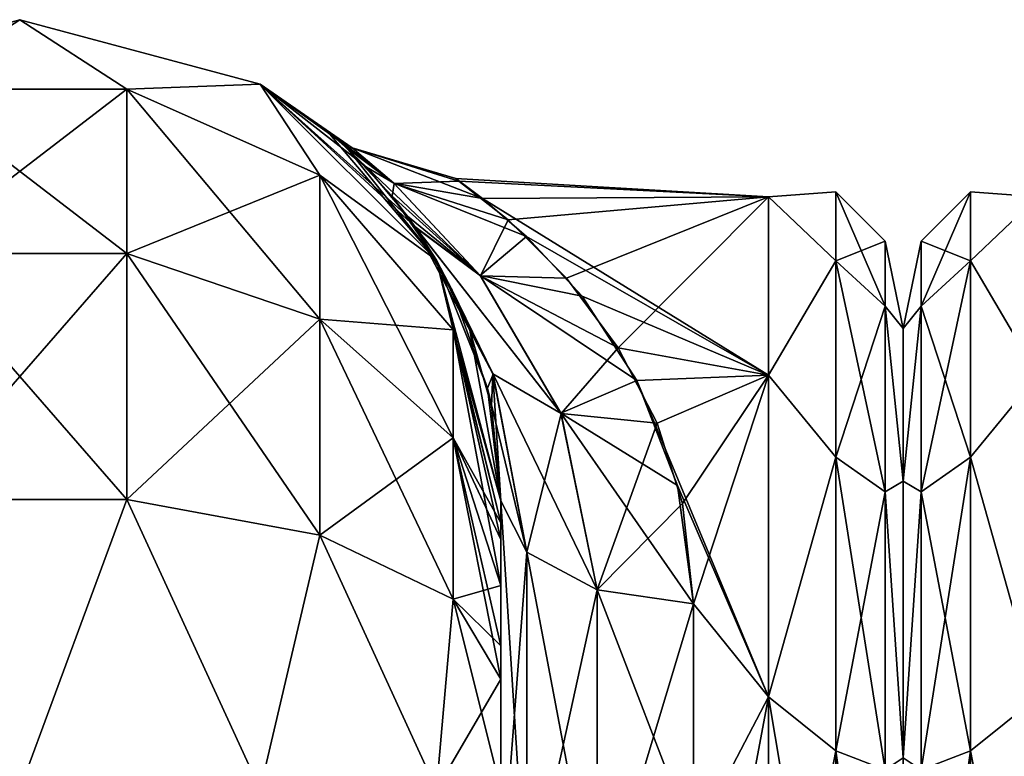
# Model space of a CAD drawing. Extents: x -23 to 470, y -2000 to 0.
# Tile 201 of 246: x 253 to 279, y -19 to 0. Entities that reach past the tile are written whole.
import ezdxf

# ---------------------------------------------------------------- set-up
doc = ezdxf.new("R2010")
doc.units = 0
doc.header["$LTSCALE"] = 68.916985
for name, color, linetype in [('289', 7, 'CONTINUOUS'), ('291', 7, 'CONTINUOUS'), ('292', 7, 'CONTINUOUS'), ('308', 7, 'CONTINUOUS'), ('309', 7, 'CONTINUOUS'), ('310', 7, 'CONTINUOUS'), ('322', 7, 'CONTINUOUS'), ('323', 7, 'CONTINUOUS'), ('325', 7, 'CONTINUOUS'), ('328', 7, 'CONTINUOUS'), ('366', 7, 'CONTINUOUS'), ('398', 7, 'CONTINUOUS')]:
    doc.layers.add(name, color=color, linetype=linetype)

msp = doc.modelspace()

# ---------------------------------------------------------------- linework, layer by layer
at = {"layer": '289', "linetype": 'CONTINUOUS'}
for points in [[(265.55, -63.188, 39.074), (265.55, -56.093, 33.613), (265.55, -12.5, 74.5), (265.55, -63.188, 39.074)], [(265.55, -12.5, 74.5), (265.55, -56.093, 33.613), (265.55, -22.687, 28.505), (265.55, -12.5, 74.5)], [(265.55, -63.02, 43.008), (265.55, -63.188, 39.074), (265.55, -12.5, 74.5), (265.55, -63.02, 43.008)], [(265.55, -55.84, 48.698), (265.55, -63.02, 43.008), (265.55, -12.5, 74.5), (265.55, -55.84, 48.698)], [(265.55, -51.871, 56.92), (265.55, -55.84, 48.698), (265.55, -12.5, 74.5), (265.55, -51.871, 56.92)], [(265.55, -51.872, 66.083), (265.55, -51.871, 56.92), (265.55, -12.5, 74.5), (265.55, -51.872, 66.083)], [(265.55, -55.841, 74.304), (265.55, -51.872, 66.083), (265.55, -12.5, 74.5), (265.55, -55.841, 74.304)], [(265.55, -13.067, 77.36), (265.55, -55.841, 74.304), (265.55, -12.5, 74.5), (265.55, -13.067, 77.36)], [(265.55, -12.5, 24.51), (265.55, -12.5, 74.5), (265.55, -22.687, 28.505), (265.55, -12.5, 24.51)], [(265.55, -12.5, -74.5), (265.55, -12.5, -24.51), (265.55, -55.84, -74.302), (265.55, -12.5, -74.5)], [(265.55, -55.84, -74.302), (265.55, -12.5, -24.51), (265.55, -51.871, -66.08), (265.55, -55.84, -74.302)], [(265.55, -51.871, -66.08), (265.55, -12.5, -24.51), (265.55, -51.872, -56.917), (265.55, -51.871, -66.08)], [(265.55, -51.872, -56.917), (265.55, -12.5, -24.51), (265.55, -55.841, -48.696), (265.55, -51.872, -56.917)], [(265.55, -55.841, -48.696), (265.55, -12.5, -24.51), (265.55, -22.687, -28.505), (265.55, -55.841, -48.696)], [(265.55, -13.067, -77.36), (265.55, -12.5, -74.5), (265.55, -63.02, -79.992), (265.55, -13.067, -77.36)], [(265.55, -63.02, -79.992), (265.55, -12.5, -74.5), (265.55, -55.84, -74.302), (265.55, -63.02, -79.992)], [(265.55, -13.5, 78.234), (265.55, -55.841, 74.304), (265.55, -13.067, 77.36), (265.55, -13.5, 78.234)], [(265.55, -13.5, -78.234), (265.55, -13.067, -77.36), (265.55, -63.02, -79.992), (265.55, -13.5, -78.234)], [(265.55, -14.695, 79.801), (265.55, -55.841, 74.304), (265.55, -13.5, 78.234), (265.55, -14.695, 79.801)], [(265.55, -14.695, -79.801), (265.55, -13.5, -78.234), (265.55, -63.02, -79.992), (265.55, -14.695, -79.801)], [(265.55, -63.021, 79.993), (265.55, -55.841, 74.304), (265.55, -14.695, 79.801), (265.55, -63.021, 79.993)], [(265.55, -16.266, 81), (265.55, -63.021, 79.993), (265.55, -14.695, 79.801), (265.55, -16.266, 81)], [(265.55, -16.266, -81), (265.55, -14.695, -79.801), (265.55, -63.02, -79.992), (265.55, -16.266, -81)], [(265.55, -17.135, 81.431), (265.55, -63.021, 79.993), (265.55, -16.266, 81), (265.55, -17.135, 81.431)], [(265.55, -17.135, -81.431), (265.55, -16.266, -81), (265.55, -71.85, -82), (265.55, -17.135, -81.431)], [(265.55, -71.85, -82), (265.55, -16.266, -81), (265.55, -63.02, -79.992), (265.55, -71.85, -82)], [(265.55, -20, 82), (265.55, -63.021, 79.993), (265.55, -17.135, 81.431), (265.55, -20, 82)], [(265.55, -20, -82), (265.55, -17.135, -81.431), (265.55, -71.85, -82), (265.55, -20, -82)]]:
    msp.add_3dface(points, dxfattribs=at)
at = {"layer": '291', "linetype": 'CONTINUOUS'}
for points in [[(276, -8.022, 4.581), (276, -11.991, 12.803), (276, -47.978, 4.582), (276, -8.022, 4.581)], [(276, -8.022, -4.582), (276, -8.022, 4.581), (276, -47.978, -4.581), (276, -8.022, -4.582)], [(276, -47.978, -4.581), (276, -8.022, 4.581), (276, -47.978, 4.582), (276, -47.978, -4.581)], [(276, -11.991, -12.803), (276, -8.022, -4.582), (276, -44.009, -12.803), (276, -11.991, -12.803)], [(276, -44.009, -12.803), (276, -8.022, -4.582), (276, -47.978, -4.581), (276, -44.009, -12.803)], [(276, -11.991, 12.803), (276, -19.174, 18.494), (276, -44.009, 12.803), (276, -11.991, 12.803)], [(276, -47.978, 4.582), (276, -11.991, 12.803), (276, -44.009, 12.803), (276, -47.978, 4.582)], [(276, -19.173, -18.494), (276, -11.991, -12.803), (276, -36.826, -18.494), (276, -19.173, -18.494)], [(276, -36.826, -18.494), (276, -11.991, -12.803), (276, -44.009, -12.803), (276, -36.826, -18.494)]]:
    msp.add_3dface(points, dxfattribs=at)
at = {"layer": '292', "linetype": 'CONTINUOUS'}
for points in [[(264.459, -4.191, 3.02), (272.5, -4.602, -5.341), (264.382, -4.129, -2.484), (264.459, -4.191, 3.02)], [(264.382, -4.129, -2.484), (272.5, -4.602, -5.341), (265.069, -4.646, -5.533), (264.382, -4.129, -2.484)], [(272.5, -4.602, 5.341), (272.5, -4.602, -5.341), (264.459, -4.191, 3.02), (272.5, -4.602, 5.341)], [(265.74, -5.202, 7.501), (272.5, -4.602, 5.341), (264.459, -4.191, 3.02), (265.74, -5.202, 7.501)], [(272.5, -4.602, -5.341), (272.5, -9.236, -14.964), (265.069, -4.646, -5.533), (272.5, -4.602, -5.341)], [(267.257, -6.716, 11.09), (272.5, -4.602, 5.341), (265.74, -5.202, 7.501), (267.257, -6.716, 11.09)], [(268.594, -8.52, 14.019), (272.5, -4.602, 5.341), (267.257, -6.716, 11.09), (268.594, -8.52, 14.019)], [(272.5, -9.236, 14.964), (272.5, -4.602, 5.341), (268.594, -8.52, 14.019), (272.5, -9.236, 14.964)], [(265.069, -4.646, -5.533), (272.5, -9.236, -14.964), (266.216, -5.632, -8.699), (265.069, -4.646, -5.533)], [(266.216, -5.632, -8.699), (272.5, -9.236, -14.964), (267.662, -7.185, -11.947), (266.216, -5.632, -8.699)], [(267.662, -7.185, -11.947), (272.5, -9.236, -14.964), (269.079, -9.373, -15.134), (267.662, -7.185, -11.947)], [(269.607, -10.483, 16.406), (272.5, -9.236, 14.964), (268.594, -8.52, 14.019), (269.607, -10.483, 16.406)], [(272.5, -9.236, -14.964), (272.5, -17.587, -21.623), (269.079, -9.373, -15.134), (272.5, -9.236, -14.964)], [(269.079, -9.373, -15.134), (272.5, -17.587, -21.623), (270.132, -12.101, -17.979), (269.079, -9.373, -15.134)], [(270.266, -12.566, 18.379), (272.5, -9.236, 14.964), (269.607, -10.483, 16.406), (270.266, -12.566, 18.379)], [(270.55, -15.172, 20.284), (272.5, -9.236, 14.964), (270.266, -12.566, 18.379), (270.55, -15.172, 20.284)], [(272.5, -17.587, 21.623), (272.5, -9.236, 14.964), (270.55, -15.172, 20.284), (272.5, -17.587, 21.623)], [(270.132, -12.101, -17.979), (272.5, -17.587, -21.623), (270.55, -15.172, -20.284), (270.132, -12.101, -17.979)], [(270.55, -15.172, -20.284), (272.5, -17.587, -21.623), (270.55, -21.323, -23.052), (270.55, -15.172, -20.284)], [(270.55, -21.323, 23.052), (272.5, -17.587, 21.623), (270.55, -15.172, 20.284), (270.55, -21.323, 23.052)], [(272.5, -17.587, -21.623), (272.5, -28, -24), (270.55, -21.323, -23.052), (272.5, -17.587, -21.623)], [(272.5, -28, 24), (272.5, -17.587, 21.623), (270.55, -28, 24), (272.5, -28, 24)], [(270.55, -28, 24), (272.5, -17.587, 21.623), (270.55, -21.323, 23.052), (270.55, -28, 24)]]:
    msp.add_3dface(points, dxfattribs=at)
at = {"layer": '308', "linetype": 'CONTINUOUS'}
for points in [[(246.8, -1.675, -74.5), (253.05, 0, -74.5), (250.268, -1.806, -82.019), (246.8, -1.675, -74.5)], [(250.268, -1.806, -82.019), (253.05, 0, -74.5), (255.832, -1.806, -82.019), (250.268, -1.806, -82.019)], [(253.05, 0, -74.5), (259.3, -1.675, -74.5), (255.832, -1.806, -82.019), (253.05, 0, -74.5)], [(255.832, -1.806, -82.019), (259.3, -1.675, -74.5), (260.844, -4.037, -81.098), (255.832, -1.806, -82.019)], [(259.3, -1.675, -74.5), (263.875, -6.25, -74.5), (260.844, -4.037, -81.098), (259.3, -1.675, -74.5)], [(250.268, -1.806, -82.019), (255.832, -1.806, -82.019), (250.268, -6.074, -88.415), (250.268, -1.806, -82.019)], [(255.832, -1.806, -82.019), (255.832, -6.074, -88.415), (250.268, -6.074, -88.415), (255.832, -1.806, -82.019)], [(255.832, -1.806, -82.019), (260.844, -4.037, -81.098), (255.832, -6.074, -88.415), (255.832, -1.806, -82.019)], [(260.844, -4.037, -81.098), (260.844, -7.781, -86.709), (255.832, -6.074, -88.415), (260.844, -4.037, -81.098)], [(260.844, -4.037, -81.098), (263.875, -6.25, -74.5), (264.312, -8.056, -79.436), (260.844, -4.037, -81.098)], [(260.844, -4.037, -81.098), (264.312, -8.056, -79.436), (260.844, -7.781, -86.709), (260.844, -4.037, -81.098)], [(255.832, -12.466, -92.688), (250.268, -12.466, -92.688), (255.832, -6.074, -88.415), (255.832, -12.466, -92.688)], [(255.832, -6.074, -88.415), (250.268, -12.466, -92.688), (250.268, -6.074, -88.415), (255.832, -6.074, -88.415)], [(260.844, -7.781, -86.709), (255.832, -12.466, -92.688), (255.832, -6.074, -88.415), (260.844, -7.781, -86.709)], [(263.875, -6.25, -74.5), (265.55, -12.5, -74.5), (264.312, -8.056, -79.436), (263.875, -6.25, -74.5)], [(260.844, -13.39, -90.458), (255.832, -12.466, -92.688), (260.844, -7.781, -86.709), (260.844, -13.39, -90.458)], [(264.312, -8.056, -79.436), (264.312, -10.858, -83.635), (260.844, -7.781, -86.709), (264.312, -8.056, -79.436)], [(264.312, -10.858, -83.635), (260.844, -13.39, -90.458), (260.844, -7.781, -86.709), (264.312, -10.858, -83.635)], [(265.55, -12.5, -74.5), (265.55, -13.067, -77.36), (264.312, -8.056, -79.436), (265.55, -12.5, -74.5)], [(264.312, -8.056, -79.436), (265.55, -13.067, -77.36), (264.312, -10.858, -83.635), (264.312, -8.056, -79.436)], [(264.312, -15.054, -86.44), (260.844, -13.39, -90.458), (264.312, -10.858, -83.635), (264.312, -15.054, -86.44)], [(265.55, -13.067, -77.36), (265.55, -13.5, -78.234), (264.312, -10.858, -83.635), (265.55, -13.067, -77.36)], [(265.55, -13.5, -78.234), (265.55, -14.695, -79.801), (264.312, -10.858, -83.635), (265.55, -13.5, -78.234)], [(265.55, -14.695, -79.801), (264.312, -15.054, -86.44), (264.312, -10.858, -83.635), (265.55, -14.695, -79.801)], [(255.832, -12.466, -92.688), (253.05, -20, -94.5), (250.268, -12.466, -92.688), (255.832, -12.466, -92.688)], [(259.3, -20, -92.825), (253.05, -20, -94.5), (255.832, -12.466, -92.688), (259.3, -20, -92.825)], [(260.844, -13.39, -90.458), (259.3, -20, -92.825), (255.832, -12.466, -92.688), (260.844, -13.39, -90.458)], [(263.875, -20, -88.25), (259.3, -20, -92.825), (260.844, -13.39, -90.458), (263.875, -20, -88.25)], [(264.312, -15.054, -86.44), (263.875, -20, -88.25), (260.844, -13.39, -90.458), (264.312, -15.054, -86.44)], [(265.55, -14.695, -79.801), (265.55, -16.266, -81), (264.312, -15.054, -86.44), (265.55, -14.695, -79.801)], [(265.55, -17.135, -81.431), (263.875, -20, -88.25), (264.312, -15.054, -86.44), (265.55, -17.135, -81.431)], [(265.55, -16.266, -81), (265.55, -17.135, -81.431), (264.312, -15.054, -86.44), (265.55, -16.266, -81)], [(265.55, -17.135, -81.431), (265.55, -20, -82), (263.875, -20, -88.25), (265.55, -17.135, -81.431)]]:
    msp.add_3dface(points, dxfattribs=at)
at = {"layer": '309', "linetype": 'CONTINUOUS'}
for points in [[(253.05, 0, -74.5), (246.8, -1.675, -74.5), (253.05, 0, 74.5), (253.05, 0, -74.5)], [(253.05, 0, 74.5), (246.8, -1.675, -74.5), (246.8, -1.675, 74.5), (253.05, 0, 74.5)], [(259.3, -1.675, -74.5), (253.05, 0, -74.5), (259.3, -1.675, 74.5), (259.3, -1.675, -74.5)], [(259.3, -1.675, 74.5), (253.05, 0, -74.5), (253.05, 0, 74.5), (259.3, -1.675, 74.5)], [(263.875, -6.25, -74.5), (259.3, -1.675, -74.5), (263.316, -5.368, -13.844), (263.875, -6.25, -74.5)], [(263.316, -5.368, -13.844), (259.3, -1.675, -74.5), (263.125, -5.101, -13.13), (263.316, -5.368, -13.844)], [(263.125, -5.101, -13.13), (259.3, -1.675, -74.5), (262.058, -3.833, -8.799), (263.125, -5.101, -13.13)], [(262.058, -3.833, -8.799), (259.3, -1.675, -74.5), (261.315, -3.122, -4.621), (262.058, -3.833, -8.799)], [(261.315, -3.122, -4.621), (259.3, -1.675, -74.5), (261.01, -2.863, -0.662), (261.315, -3.122, -4.621)], [(261.01, -2.863, -0.662), (259.3, -1.675, -74.5), (259.3, -1.675, 74.5), (261.01, -2.863, -0.662)], [(263.875, -6.25, 74.5), (261.01, -2.863, -0.662), (259.3, -1.675, 74.5), (263.875, -6.25, 74.5)], [(261.553, -3.338, 6.206), (261.01, -2.863, -0.662), (263.875, -6.25, 74.5), (261.553, -3.338, 6.206)], [(262.721, -4.581, 11.587), (261.553, -3.338, 6.206), (263.875, -6.25, 74.5), (262.721, -4.581, 11.587)], [(263.335, -5.395, 13.912), (262.721, -4.581, 11.587), (263.875, -6.25, 74.5), (263.335, -5.395, 13.912)], [(264.287, -7.024, -17.434), (263.875, -6.25, -74.5), (263.316, -5.368, -13.844), (264.287, -7.024, -17.434)], [(263.857, -6.219, 15.837), (263.335, -5.395, 13.912), (263.875, -6.25, 74.5), (263.857, -6.219, 15.837)], [(264.738, -8.068, 19.233), (263.857, -6.219, 15.837), (263.875, -6.25, 74.5), (264.738, -8.068, 19.233)], [(265.55, -12.5, 74.5), (264.738, -8.068, 19.233), (263.875, -6.25, 74.5), (265.55, -12.5, 74.5)], [(265.55, -12.5, -24.51), (265.55, -12.5, -74.5), (263.875, -6.25, -74.5), (265.55, -12.5, -24.51)], [(265.55, -12.5, -24.51), (263.875, -6.25, -74.5), (265.202, -9.572, -21.372), (265.55, -12.5, -24.51)], [(265.202, -9.572, -21.372), (263.875, -6.25, -74.5), (264.287, -7.024, -17.434), (265.202, -9.572, -21.372)], [(264.738, -8.068, 19.233), (265.55, -12.5, 74.5), (265.305, -10.038, 21.956), (264.738, -8.068, 19.233)], [(265.55, -12.5, 74.5), (265.55, -12.5, 24.51), (265.305, -10.038, 21.956), (265.55, -12.5, 74.5)]]:
    msp.add_3dface(points, dxfattribs=at)
at = {"layer": '310', "linetype": 'CONTINUOUS'}
for points in [[(253.05, 0, 74.5), (246.8, -1.675, 74.5), (250.268, -1.806, 82.019), (253.05, 0, 74.5)], [(255.832, -1.806, 82.019), (253.05, 0, 74.5), (250.268, -1.806, 82.019), (255.832, -1.806, 82.019)], [(259.3, -1.675, 74.5), (253.05, 0, 74.5), (255.832, -1.806, 82.019), (259.3, -1.675, 74.5)], [(260.844, -4.037, 81.098), (259.3, -1.675, 74.5), (255.832, -1.806, 82.019), (260.844, -4.037, 81.098)], [(263.875, -6.25, 74.5), (259.3, -1.675, 74.5), (260.844, -4.037, 81.098), (263.875, -6.25, 74.5)], [(255.832, -1.806, 82.019), (250.268, -1.806, 82.019), (255.832, -6.074, 88.415), (255.832, -1.806, 82.019)], [(255.832, -6.074, 88.415), (250.268, -1.806, 82.019), (250.268, -6.074, 88.415), (255.832, -6.074, 88.415)], [(260.844, -4.037, 81.098), (255.832, -1.806, 82.019), (260.844, -7.781, 86.709), (260.844, -4.037, 81.098)], [(260.844, -7.781, 86.709), (255.832, -1.806, 82.019), (255.832, -6.074, 88.415), (260.844, -7.781, 86.709)], [(264.312, -8.056, 79.436), (263.875, -6.25, 74.5), (260.844, -4.037, 81.098), (264.312, -8.056, 79.436)], [(264.312, -8.056, 79.436), (260.844, -4.037, 81.098), (264.312, -10.858, 83.635), (264.312, -8.056, 79.436)], [(264.312, -10.858, 83.635), (260.844, -4.037, 81.098), (260.844, -7.781, 86.709), (264.312, -10.858, 83.635)], [(250.268, -12.466, 92.688), (255.832, -12.466, 92.688), (250.268, -6.074, 88.415), (250.268, -12.466, 92.688)], [(255.832, -12.466, 92.688), (255.832, -6.074, 88.415), (250.268, -6.074, 88.415), (255.832, -12.466, 92.688)], [(255.832, -12.466, 92.688), (260.844, -13.39, 90.458), (255.832, -6.074, 88.415), (255.832, -12.466, 92.688)], [(260.844, -13.39, 90.458), (260.844, -7.781, 86.709), (255.832, -6.074, 88.415), (260.844, -13.39, 90.458)], [(265.55, -13.067, 77.36), (265.55, -12.5, 74.5), (263.875, -6.25, 74.5), (265.55, -13.067, 77.36)], [(265.55, -13.067, 77.36), (263.875, -6.25, 74.5), (264.312, -8.056, 79.436), (265.55, -13.067, 77.36)], [(260.844, -13.39, 90.458), (264.312, -15.054, 86.44), (260.844, -7.781, 86.709), (260.844, -13.39, 90.458)], [(264.312, -15.054, 86.44), (264.312, -10.858, 83.635), (260.844, -7.781, 86.709), (264.312, -15.054, 86.44)], [(265.55, -14.695, 79.801), (265.55, -13.5, 78.234), (264.312, -8.056, 79.436), (265.55, -14.695, 79.801)], [(265.55, -14.695, 79.801), (264.312, -8.056, 79.436), (264.312, -10.858, 83.635), (265.55, -14.695, 79.801)], [(265.55, -13.5, 78.234), (265.55, -13.067, 77.36), (264.312, -8.056, 79.436), (265.55, -13.5, 78.234)], [(265.55, -17.135, 81.431), (265.55, -16.266, 81), (264.312, -10.858, 83.635), (265.55, -17.135, 81.431)], [(264.312, -15.054, 86.44), (265.55, -17.135, 81.431), (264.312, -10.858, 83.635), (264.312, -15.054, 86.44)], [(265.55, -16.266, 81), (265.55, -14.695, 79.801), (264.312, -10.858, 83.635), (265.55, -16.266, 81)], [(250.268, -12.466, 92.688), (253.05, -20, 94.5), (255.832, -12.466, 92.688), (250.268, -12.466, 92.688)], [(255.832, -12.466, 92.688), (253.05, -20, 94.5), (259.3, -20, 92.825), (255.832, -12.466, 92.688)], [(260.844, -13.39, 90.458), (255.832, -12.466, 92.688), (259.3, -20, 92.825), (260.844, -13.39, 90.458)], [(263.875, -20, 88.25), (260.844, -13.39, 90.458), (259.3, -20, 92.825), (263.875, -20, 88.25)], [(264.312, -15.054, 86.44), (260.844, -13.39, 90.458), (263.875, -20, 88.25), (264.312, -15.054, 86.44)], [(265.55, -20, 82), (264.312, -15.054, 86.44), (263.875, -20, 88.25), (265.55, -20, 82)], [(265.55, -20, 82), (265.55, -17.135, 81.431), (264.312, -15.054, 86.44), (265.55, -20, 82)]]:
    msp.add_3dface(points, dxfattribs=at)
at = {"layer": '322', "linetype": 'CONTINUOUS'}
for points in [[(261.315, -3.122, -4.621), (261.01, -2.863, -0.662), (262.765, -4.244, -6.681), (261.315, -3.122, -4.621)], [(261.01, -2.863, -0.662), (261.553, -3.338, 6.206), (261.686, -3.33, 0.02), (261.01, -2.863, -0.662)], [(262.765, -4.244, -6.681), (261.01, -2.863, -0.662), (261.686, -3.33, 0.02), (262.765, -4.244, -6.681)], [(262.058, -3.833, -8.799), (261.315, -3.122, -4.621), (262.765, -4.244, -6.681), (262.058, -3.833, -8.799)], [(261.686, -3.33, 0.02), (261.553, -3.338, 6.206), (262.777, -4.253, 6.715), (261.686, -3.33, 0.02)], [(261.553, -3.338, 6.206), (262.721, -4.581, 11.587), (262.777, -4.253, 6.715), (261.553, -3.338, 6.206)], [(264.459, -4.191, 3.02), (264.382, -4.129, -2.484), (261.686, -3.33, 0.02), (264.459, -4.191, 3.02)], [(264.459, -4.191, 3.02), (261.686, -3.33, 0.02), (262.777, -4.253, 6.715), (264.459, -4.191, 3.02)], [(264.382, -4.129, -2.484), (265.069, -4.646, -5.533), (261.686, -3.33, 0.02), (264.382, -4.129, -2.484)], [(265.069, -4.646, -5.533), (262.765, -4.244, -6.681), (261.686, -3.33, 0.02), (265.069, -4.646, -5.533)], [(263.125, -5.101, -13.13), (262.058, -3.833, -8.799), (265.008, -6.643, -12.374), (263.125, -5.101, -13.13)], [(265.008, -6.643, -12.374), (262.058, -3.833, -8.799), (262.765, -4.244, -6.681), (265.008, -6.643, -12.374)], [(262.777, -4.253, 6.715), (262.721, -4.581, 11.587), (265.019, -6.657, 12.397), (262.777, -4.253, 6.715)], [(265.069, -4.646, -5.533), (266.216, -5.632, -8.699), (262.765, -4.244, -6.681), (265.069, -4.646, -5.533)], [(266.216, -5.632, -8.699), (265.008, -6.643, -12.374), (262.765, -4.244, -6.681), (266.216, -5.632, -8.699)], [(265.74, -5.202, 7.501), (264.459, -4.191, 3.02), (262.777, -4.253, 6.715), (265.74, -5.202, 7.501)], [(265.74, -5.202, 7.501), (262.777, -4.253, 6.715), (265.019, -6.657, 12.397), (265.74, -5.202, 7.501)], [(262.721, -4.581, 11.587), (263.335, -5.395, 13.912), (265.019, -6.657, 12.397), (262.721, -4.581, 11.587)], [(263.316, -5.368, -13.844), (263.125, -5.101, -13.13), (265.008, -6.643, -12.374), (263.316, -5.368, -13.844)], [(264.287, -7.024, -17.434), (263.316, -5.368, -13.844), (265.344, -9.204, -18.71), (264.287, -7.024, -17.434)], [(265.344, -9.204, -18.71), (263.316, -5.368, -13.844), (267.108, -10.22, -17.113), (265.344, -9.204, -18.71)], [(267.108, -10.22, -17.113), (263.316, -5.368, -13.844), (265.008, -6.643, -12.374), (267.108, -10.22, -17.113)], [(267.257, -6.716, 11.09), (265.74, -5.202, 7.501), (265.019, -6.657, 12.397), (267.257, -6.716, 11.09)], [(263.335, -5.395, 13.912), (263.857, -6.219, 15.837), (265.342, -9.2, 18.706), (263.335, -5.395, 13.912)], [(265.019, -6.657, 12.397), (263.335, -5.395, 13.912), (267.112, -10.233, 17.125), (265.019, -6.657, 12.397)], [(267.112, -10.233, 17.125), (263.335, -5.395, 13.912), (265.342, -9.2, 18.706), (267.112, -10.233, 17.125)], [(266.216, -5.632, -8.699), (267.662, -7.185, -11.947), (265.008, -6.643, -12.374), (266.216, -5.632, -8.699)], [(263.857, -6.219, 15.837), (264.738, -8.068, 19.233), (265.342, -9.2, 18.706), (263.857, -6.219, 15.837)], [(267.662, -7.185, -11.947), (269.079, -9.373, -15.134), (265.008, -6.643, -12.374), (267.662, -7.185, -11.947)], [(269.079, -9.373, -15.134), (267.108, -10.22, -17.113), (265.008, -6.643, -12.374), (269.079, -9.373, -15.134)], [(268.594, -8.52, 14.019), (267.257, -6.716, 11.09), (265.019, -6.657, 12.397), (268.594, -8.52, 14.019)], [(268.594, -8.52, 14.019), (265.019, -6.657, 12.397), (267.112, -10.233, 17.125), (268.594, -8.52, 14.019)], [(265.202, -9.572, -21.372), (264.287, -7.024, -17.434), (265.344, -9.204, -18.71), (265.202, -9.572, -21.372)], [(264.738, -8.068, 19.233), (265.305, -10.038, 21.956), (265.342, -9.2, 18.706), (264.738, -8.068, 19.233)], [(269.607, -10.483, 16.406), (268.594, -8.52, 14.019), (267.112, -10.233, 17.125), (269.607, -10.483, 16.406)], [(266.219, -13.835, -22.399), (265.202, -9.572, -21.372), (265.344, -9.204, -18.71), (266.219, -13.835, -22.399)], [(265.305, -10.038, 21.956), (265.55, -12.5, 24.51), (265.342, -9.2, 18.706), (265.305, -10.038, 21.956)], [(265.55, -12.5, 24.51), (266.219, -13.835, 22.399), (265.342, -9.2, 18.706), (265.55, -12.5, 24.51)], [(266.219, -13.835, 22.399), (267.112, -10.233, 17.125), (265.342, -9.2, 18.706), (266.219, -13.835, 22.399)], [(266.219, -13.835, -22.399), (265.344, -9.204, -18.71), (268.05, -14.814, -20.85), (266.219, -13.835, -22.399)], [(268.05, -14.814, -20.85), (265.344, -9.204, -18.71), (267.108, -10.22, -17.113), (268.05, -14.814, -20.85)], [(269.079, -9.373, -15.134), (270.132, -12.101, -17.979), (267.108, -10.22, -17.113), (269.079, -9.373, -15.134)], [(265.55, -12.5, -24.51), (265.202, -9.572, -21.372), (266.219, -13.835, -22.399), (265.55, -12.5, -24.51)], [(270.132, -12.101, -17.979), (270.55, -15.172, -20.284), (267.108, -10.22, -17.113), (270.132, -12.101, -17.979)], [(270.55, -15.172, -20.284), (268.05, -14.814, -20.85), (267.108, -10.22, -17.113), (270.55, -15.172, -20.284)], [(268.05, -14.814, 20.85), (267.112, -10.233, 17.125), (266.219, -13.835, 22.399), (268.05, -14.814, 20.85)], [(269.607, -10.483, 16.406), (267.112, -10.233, 17.125), (268.05, -14.814, 20.85), (269.607, -10.483, 16.406)], [(270.266, -12.566, 18.379), (269.607, -10.483, 16.406), (268.05, -14.814, 20.85), (270.266, -12.566, 18.379)], [(270.55, -15.172, 20.284), (270.266, -12.566, 18.379), (268.05, -14.814, 20.85), (270.55, -15.172, 20.284)]]:
    msp.add_3dface(points, dxfattribs=at)
at = {"layer": '323', "linetype": 'CONTINUOUS'}
for points in [[(265.55, -22.687, -28.505), (265.55, -12.5, -24.51), (266.219, -23.159, -26.056), (265.55, -22.687, -28.505)], [(265.55, -12.5, -24.51), (266.219, -13.835, -22.399), (266.219, -23.159, -26.056), (265.55, -12.5, -24.51)], [(266.219, -13.835, -22.399), (268.05, -14.814, -20.85), (268.05, -23.493, -24.255), (266.219, -13.835, -22.399)], [(266.219, -23.159, -26.056), (266.219, -13.835, -22.399), (268.05, -23.493, -24.255), (266.219, -23.159, -26.056)], [(270.55, -15.172, -20.284), (270.55, -21.323, -23.052), (268.05, -14.814, -20.85), (270.55, -15.172, -20.284)], [(268.05, -14.814, -20.85), (270.55, -21.323, -23.052), (268.05, -23.493, -24.255), (268.05, -14.814, -20.85)]]:
    msp.add_3dface(points, dxfattribs=at)
at = {"layer": '325', "linetype": 'CONTINUOUS'}
for points in [[(265.55, -12.5, 24.51), (265.55, -22.687, 28.505), (266.219, -13.835, 22.399), (265.55, -12.5, 24.51)], [(266.219, -13.835, 22.399), (265.55, -22.687, 28.505), (266.219, -23.159, 26.056), (266.219, -13.835, 22.399)], [(268.05, -14.814, 20.85), (266.219, -13.835, 22.399), (266.219, -23.159, 26.056), (268.05, -14.814, 20.85)], [(268.05, -14.814, 20.85), (266.219, -23.159, 26.056), (268.05, -23.493, 24.255), (268.05, -14.814, 20.85)], [(270.55, -15.172, 20.284), (268.05, -14.814, 20.85), (268.05, -23.493, 24.255), (270.55, -15.172, 20.284)], [(270.55, -21.323, 23.052), (270.55, -15.172, 20.284), (268.05, -23.493, 24.255), (270.55, -21.323, 23.052)]]:
    msp.add_3dface(points, dxfattribs=at)
at = {"layer": '328', "linetype": 'CONTINUOUS'}
for points in [[(272.5, -4.602, -5.341), (272.5, -4.602, 5.341), (274.25, -4.469, 0), (272.5, -4.602, -5.341)], [(272.5, -4.602, -5.341), (274.25, -4.469, 0), (274.25, -6.26, -9.005), (272.5, -4.602, -5.341)], [(272.5, -4.602, 5.341), (274.25, -6.26, 9.005), (274.25, -4.469, 0), (272.5, -4.602, 5.341)], [(272.5, -9.236, -14.964), (272.5, -4.602, -5.341), (274.25, -6.26, -9.005), (272.5, -9.236, -14.964)], [(272.5, -4.602, 5.341), (272.5, -9.236, 14.964), (274.25, -6.26, 9.005), (272.5, -4.602, 5.341)], [(275.532, -5.752, 0), (275.532, -7.445, -8.514), (274.25, -4.469, 0), (275.532, -5.752, 0)], [(274.25, -6.26, 9.005), (275.532, -5.752, 0), (274.25, -4.469, 0), (274.25, -6.26, 9.005)], [(274.25, -4.469, 0), (275.532, -7.445, -8.514), (274.25, -6.26, -9.005), (274.25, -4.469, 0)], [(275.532, -7.445, 8.514), (275.532, -5.752, 0), (274.25, -6.26, 9.005), (275.532, -7.445, 8.514)], [(276, -8.022, 4.581), (276, -8.022, -4.582), (275.532, -5.752, 0), (276, -8.022, 4.581)], [(275.532, -7.445, 8.514), (276, -8.022, 4.581), (275.532, -5.752, 0), (275.532, -7.445, 8.514)], [(275.532, -5.752, 0), (276, -8.022, -4.582), (275.532, -7.445, -8.514), (275.532, -5.752, 0)], [(272.5, -9.236, -14.964), (274.25, -6.26, -9.005), (274.25, -11.361, -16.639), (272.5, -9.236, -14.964)], [(272.5, -9.236, 14.964), (274.25, -11.361, 16.639), (274.25, -6.26, 9.005), (272.5, -9.236, 14.964)], [(274.25, -11.361, 16.639), (275.532, -7.445, 8.514), (274.25, -6.26, 9.005), (274.25, -11.361, 16.639)], [(275.532, -7.445, -8.514), (275.532, -12.268, -15.732), (274.25, -6.26, -9.005), (275.532, -7.445, -8.514)], [(274.25, -6.26, -9.005), (275.532, -12.268, -15.732), (274.25, -11.361, -16.639), (274.25, -6.26, -9.005)], [(275.532, -12.268, 15.732), (275.532, -7.445, 8.514), (274.25, -11.361, 16.639), (275.532, -12.268, 15.732)], [(276, -11.991, 12.803), (276, -8.022, 4.581), (275.532, -7.445, 8.514), (276, -11.991, 12.803)], [(275.532, -12.268, 15.732), (276, -11.991, 12.803), (275.532, -7.445, 8.514), (275.532, -12.268, 15.732)], [(276, -8.022, -4.582), (276, -11.991, -12.803), (275.532, -7.445, -8.514), (276, -8.022, -4.582)], [(275.532, -7.445, -8.514), (276, -11.991, -12.803), (275.532, -12.268, -15.732), (275.532, -7.445, -8.514)], [(272.5, -17.587, -21.623), (272.5, -9.236, -14.964), (274.25, -11.361, -16.639), (272.5, -17.587, -21.623)], [(272.5, -9.236, 14.964), (272.5, -17.587, 21.623), (274.25, -11.361, 16.639), (272.5, -9.236, 14.964)], [(272.5, -17.587, -21.623), (274.25, -11.361, -16.639), (274.25, -18.995, -21.74), (272.5, -17.587, -21.623)], [(272.5, -17.587, 21.623), (274.25, -18.995, 21.74), (274.25, -11.361, 16.639), (272.5, -17.587, 21.623)], [(274.25, -18.995, 21.74), (275.532, -12.268, 15.732), (274.25, -11.361, 16.639), (274.25, -18.995, 21.74)], [(275.532, -12.268, -15.732), (275.532, -19.486, -20.555), (274.25, -11.361, -16.639), (275.532, -12.268, -15.732)], [(274.25, -11.361, -16.639), (275.532, -19.486, -20.555), (274.25, -18.995, -21.74), (274.25, -11.361, -16.639)], [(276, -19.174, 18.494), (276, -11.991, 12.803), (275.532, -12.268, 15.732), (276, -19.174, 18.494)], [(276, -11.991, -12.803), (276, -19.173, -18.494), (275.532, -12.268, -15.732), (276, -11.991, -12.803)], [(275.532, -19.486, 20.555), (275.532, -12.268, 15.732), (274.25, -18.995, 21.74), (275.532, -19.486, 20.555)], [(275.532, -19.486, 20.555), (276, -19.174, 18.494), (275.532, -12.268, 15.732), (275.532, -19.486, 20.555)], [(275.532, -12.268, -15.732), (276, -19.173, -18.494), (275.532, -19.486, -20.555), (275.532, -12.268, -15.732)], [(272.5, -28, -24), (272.5, -17.587, -21.623), (274.25, -28, -23.531), (272.5, -28, -24)], [(272.5, -17.587, -21.623), (274.25, -18.995, -21.74), (274.25, -28, -23.531), (272.5, -17.587, -21.623)], [(272.5, -17.587, 21.623), (272.5, -28, 24), (274.25, -18.995, 21.74), (272.5, -17.587, 21.623)], [(272.5, -28, 24), (274.25, -28, 23.531), (274.25, -18.995, 21.74), (272.5, -28, 24)], [(274.25, -28, 23.531), (275.532, -19.486, 20.555), (274.25, -18.995, 21.74), (274.25, -28, 23.531)], [(275.532, -19.486, -20.555), (275.532, -28, -22.248), (274.25, -18.995, -21.74), (275.532, -19.486, -20.555)], [(274.25, -18.995, -21.74), (275.532, -28, -22.248), (274.25, -28, -23.531), (274.25, -18.995, -21.74)]]:
    msp.add_3dface(points, dxfattribs=at)
at = {"layer": '366', "linetype": 'CONTINUOUS'}
for points in [[(276, -8.022, -4.581), (276, -11.991, -12.803), (276, -47.978, -4.582), (276, -8.022, -4.581)], [(276, -8.022, 4.582), (276, -8.022, -4.581), (276, -47.978, 4.581), (276, -8.022, 4.582)], [(276, -47.978, 4.581), (276, -8.022, -4.581), (276, -47.978, -4.582), (276, -47.978, 4.581)], [(276, -11.991, 12.803), (276, -8.022, 4.582), (276, -44.009, 12.803), (276, -11.991, 12.803)], [(276, -44.009, 12.803), (276, -8.022, 4.582), (276, -47.978, 4.581), (276, -44.009, 12.803)], [(276, -11.991, -12.803), (276, -19.174, -18.494), (276, -44.009, -12.803), (276, -11.991, -12.803)], [(276, -47.978, -4.582), (276, -11.991, -12.803), (276, -44.009, -12.803), (276, -47.978, -4.582)], [(276, -19.173, 18.494), (276, -11.991, 12.803), (276, -36.826, 18.494), (276, -19.173, 18.494)], [(276, -36.826, 18.494), (276, -11.991, 12.803), (276, -44.009, 12.803), (276, -36.826, 18.494)]]:
    msp.add_3dface(points, dxfattribs=at)
at = {"layer": '398', "linetype": 'CONTINUOUS'}
for points in [[(276.468, -5.752, 0), (276.468, -7.445, 8.514), (277.75, -4.469, 0), (276.468, -5.752, 0)], [(277.75, -6.26, -9.005), (276.468, -5.752, 0), (277.75, -4.469, 0), (277.75, -6.26, -9.005)], [(277.75, -4.469, 0), (276.468, -7.445, 8.514), (277.75, -6.26, 9.005), (277.75, -4.469, 0)], [(279.5, -4.602, 5.341), (279.5, -4.602, -5.341), (277.75, -4.469, 0), (279.5, -4.602, 5.341)], [(279.5, -4.602, 5.341), (277.75, -4.469, 0), (277.75, -6.26, 9.005), (279.5, -4.602, 5.341)], [(279.5, -4.602, -5.341), (277.75, -6.26, -9.005), (277.75, -4.469, 0), (279.5, -4.602, -5.341)], [(279.5, -9.236, 14.964), (279.5, -4.602, 5.341), (277.75, -6.26, 9.005), (279.5, -9.236, 14.964)], [(279.5, -4.602, -5.341), (279.5, -9.236, -14.964), (277.75, -6.26, -9.005), (279.5, -4.602, -5.341)], [(276, -8.022, -4.581), (276, -8.022, 4.582), (276.468, -5.752, 0), (276, -8.022, -4.581)], [(276.468, -7.445, -8.514), (276, -8.022, -4.581), (276.468, -5.752, 0), (276.468, -7.445, -8.514)], [(276.468, -5.752, 0), (276, -8.022, 4.582), (276.468, -7.445, 8.514), (276.468, -5.752, 0)], [(276.468, -7.445, -8.514), (276.468, -5.752, 0), (277.75, -6.26, -9.005), (276.468, -7.445, -8.514)], [(277.75, -11.361, -16.639), (276.468, -7.445, -8.514), (277.75, -6.26, -9.005), (277.75, -11.361, -16.639)], [(276.468, -7.445, 8.514), (276.468, -12.268, 15.732), (277.75, -6.26, 9.005), (276.468, -7.445, 8.514)], [(277.75, -6.26, 9.005), (276.468, -12.268, 15.732), (277.75, -11.361, 16.639), (277.75, -6.26, 9.005)], [(279.5, -9.236, 14.964), (277.75, -6.26, 9.005), (277.75, -11.361, 16.639), (279.5, -9.236, 14.964)], [(279.5, -9.236, -14.964), (277.75, -11.361, -16.639), (277.75, -6.26, -9.005), (279.5, -9.236, -14.964)], [(276, -11.991, -12.803), (276, -8.022, -4.581), (276.468, -7.445, -8.514), (276, -11.991, -12.803)], [(276.468, -12.268, -15.732), (276, -11.991, -12.803), (276.468, -7.445, -8.514), (276.468, -12.268, -15.732)], [(276, -8.022, 4.582), (276, -11.991, 12.803), (276.468, -7.445, 8.514), (276, -8.022, 4.582)], [(276.468, -7.445, 8.514), (276, -11.991, 12.803), (276.468, -12.268, 15.732), (276.468, -7.445, 8.514)], [(276.468, -12.268, -15.732), (276.468, -7.445, -8.514), (277.75, -11.361, -16.639), (276.468, -12.268, -15.732)], [(279.5, -17.587, 21.623), (279.5, -9.236, 14.964), (277.75, -11.361, 16.639), (279.5, -17.587, 21.623)], [(279.5, -9.236, -14.964), (279.5, -17.587, -21.623), (277.75, -11.361, -16.639), (279.5, -9.236, -14.964)], [(277.75, -18.995, -21.74), (276.468, -12.268, -15.732), (277.75, -11.361, -16.639), (277.75, -18.995, -21.74)], [(276.468, -12.268, 15.732), (276.468, -19.486, 20.555), (277.75, -11.361, 16.639), (276.468, -12.268, 15.732)], [(277.75, -11.361, 16.639), (276.468, -19.486, 20.555), (277.75, -18.995, 21.74), (277.75, -11.361, 16.639)], [(279.5, -17.587, 21.623), (277.75, -11.361, 16.639), (277.75, -18.995, 21.74), (279.5, -17.587, 21.623)], [(279.5, -17.587, -21.623), (277.75, -18.995, -21.74), (277.75, -11.361, -16.639), (279.5, -17.587, -21.623)], [(276, -19.174, -18.494), (276, -11.991, -12.803), (276.468, -12.268, -15.732), (276, -19.174, -18.494)], [(276, -11.991, 12.803), (276, -19.173, 18.494), (276.468, -12.268, 15.732), (276, -11.991, 12.803)], [(276.468, -19.486, -20.555), (276, -19.174, -18.494), (276.468, -12.268, -15.732), (276.468, -19.486, -20.555)], [(276.468, -12.268, 15.732), (276, -19.173, 18.494), (276.468, -19.486, 20.555), (276.468, -12.268, 15.732)], [(276.468, -19.486, -20.555), (276.468, -12.268, -15.732), (277.75, -18.995, -21.74), (276.468, -19.486, -20.555)], [(279.5, -28, 24), (279.5, -17.587, 21.623), (277.75, -28, 23.531), (279.5, -28, 24)], [(279.5, -17.587, 21.623), (277.75, -18.995, 21.74), (277.75, -28, 23.531), (279.5, -17.587, 21.623)], [(279.5, -17.587, -21.623), (279.5, -28, -24), (277.75, -18.995, -21.74), (279.5, -17.587, -21.623)], [(277.75, -28, -23.531), (276.468, -19.486, -20.555), (277.75, -18.995, -21.74), (277.75, -28, -23.531)], [(276.468, -19.486, 20.555), (276.468, -28, 22.248), (277.75, -18.995, 21.74), (276.468, -19.486, 20.555)], [(277.75, -18.995, 21.74), (276.468, -28, 22.248), (277.75, -28, 23.531), (277.75, -18.995, 21.74)], [(279.5, -28, -24), (277.75, -28, -23.531), (277.75, -18.995, -21.74), (279.5, -28, -24)]]:
    msp.add_3dface(points, dxfattribs=at)

doc.saveas('drawing.dxf')
